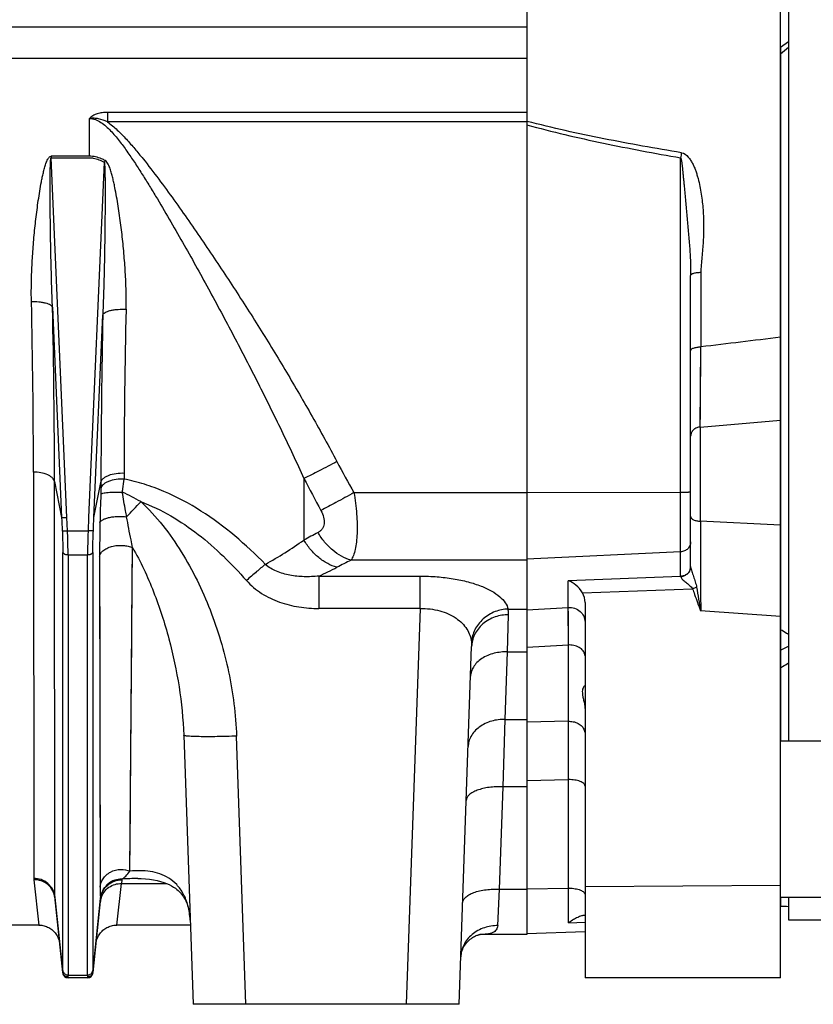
# Model space of a CAD drawing. Extents: x -1622 to 1181, y 8 to 1633.
# Tile 31 of 80: x -655 to -505, y 645 to 832. Entities that reach past the tile are written whole.
import ezdxf

# ---------------------------------------------------------------- set-up
doc = ezdxf.new("R2010")
doc.units = 0
doc.header["$LTSCALE"] = 65.395
doc.layers.get('0').update_dxf_attribs({"linetype": 'CONTINUOUS'})

msp = doc.modelspace()

# ---------------------------------------------------------------- linework, layer by layer
at = {"color": 6, "linetype": 'CONTINUOUS'}
for p, q in [((-511.49, 650.26), (-511.49, 1010.42)), ((-559.49, 830.26), (-904.99, 830.26)), ((-528.49, 728.12), (-528.49, 783.21)), ((-548.49, 721.32), (-548.49, 650.26)), ((-572.32, 645.26), (-569.96, 712.96)), ((-624.45, 696.19), (-622.67, 645.26)), ((-648.84, 665.47), (-647.34, 651.15)), ((-641.65, 651.15), (-640.17, 665.28)), ((-651.9, 660.26), (-659.09, 660.26)), ((-623.19, 660.26), (-637.09, 660.26)), ((-569.79, 657.88), (-569.58, 658.01)), ((-569.58, 658.01), (-569.39, 658.11)), ((-569.39, 658.11), (-569.22, 658.2)), ((-569.22, 658.2), (-569.06, 658.27)), ((-569.06, 658.27), (-568.91, 658.32)), ((-568.92, 658.32), (-568.79, 658.37)), ((-568.79, 658.37), (-568.67, 658.4)), ((-568.68, 658.4), (-568.58, 658.43)), ((-568.58, 658.43), (-568.5, 658.45)), ((-568.5, 658.45), (-568.43, 658.46)), ((-559.49, 658.47), (-568.38, 658.47)), ((-548.49, 658.99), (-559.49, 658.61)), ((-571.53, 655.94), (-571.4, 656.18)), ((-571.4, 656.18), (-571.24, 656.43)), ((-571.24, 656.43), (-571.06, 656.69)), ((-571.06, 656.69), (-570.86, 656.94)), ((-570.86, 656.93), (-570.65, 657.17)), ((-570.65, 657.17), (-570.43, 657.38)), ((-570.43, 657.38), (-570.21, 657.57)), ((-570.22, 657.57), (-569.99, 657.74)), ((-570, 657.73), (-569.78, 657.88)), ((-572, 654.36), (-571.99, 654.48)), ((-571.99, 654.48), (-571.97, 654.61)), ((-571.97, 654.61), (-571.94, 654.76)), ((-571.94, 654.76), (-571.91, 654.93)), ((-571.91, 654.93), (-571.86, 655.1)), ((-571.86, 655.1), (-571.8, 655.3)), ((-571.8, 655.29), (-571.72, 655.5)), ((-571.73, 655.5), (-571.64, 655.71)), ((-571.64, 655.71), (-571.53, 655.94)), ((-642.65, 650.26), (-646.34, 650.26)), ((-511.49, 650.26), (-548.49, 650.26)), ((-572.32, 645.26), (-622.67, 645.26))]:
    msp.add_line(p, q, dxfattribs=at)
at = {"color": 2, "linetype": 'CONTINUOUS'}
for p, q in [((-559.49, 1002.03), (-559.49, 658.47)), ((-642.3, 805.79), (-649.54, 805.79)), ((-649.54, 805.79), (-649.54, 805.5)), ((-649.54, 805.5), (-642.3, 805.5)), ((-640.17, 665.35), (-640.17, 665.36)), ((-640.17, 665.35), (-640.17, 665.36))]:
    msp.add_line(p, q, dxfattribs=at)
at = {"color": 7, "linetype": 'CONTINUOUS'}
for p, q in [((-509.96, 965.46), (-509.96, 695.06)), ((-511.46, 826.44), (-509.96, 827.49)), ((-511.46, 826.44), (-511.46, 695.06)), ((-491.46, 695.06), (-511.49, 695.06)), ((-491.46, 665.46), (-511.49, 665.46)), ((-511.46, 665.46), (-511.46, 663.84)), ((-509.96, 665.46), (-509.96, 661.26)), ((-509.96, 661.26), (-492.96, 661.26))]:
    msp.add_line(p, q, dxfattribs=at)
at = {"color": 9, "linetype": 'CONTINUOUS'}
for p, q in [((-847.1, 824.33), (-559.49, 824.33)), ((-642.3, 805.79), (-642.3, 812.94)), ((-559.49, 814.09), (-638.9, 814.09)), ((-638.9, 814.09), (-638.9, 812.29)), ((-559.49, 812.29), (-638.9, 812.29)), ((-559.47, 812.4), (-559.49, 812.41)), ((-559.47, 812.4), (-559.49, 812.41)), ((-646.55, 737.4), (-649.54, 805.5)), ((-530.39, 726.26), (-530.39, 805.5)), ((-639.49, 804.66), (-642.44, 737.4)), ((-526.56, 783.77), (-526.56, 769.71)), ((-649.29, 777.21), (-647.55, 737.42)), ((-641.44, 737.42), (-639.76, 775.77)), ((-526.67, 754.53), (-526.56, 769.71)), ((-526.67, 755.06), (-526.65, 756.81)), ((-526.67, 754.53), (-511.49, 755.81)), ((-526.67, 754.53), (-526.67, 736.71)), ((-652.88, 745.99), (-652.83, 669.09)), ((-635.74, 745.83), (-635.74, 744.69)), ((-648.85, 665.68), (-648.9, 744.21)), ((-648.9, 744.21), (-647.55, 737.42)), ((-641.44, 737.42), (-640.12, 744.05)), ((-640.12, 744.05), (-640.12, 742.89)), ((-601.69, 744.8), (-601.69, 733.13)), ((-592.23, 742.13), (-559.49, 742.13)), ((-559.49, 742.14), (-530.39, 742.2)), ((-646.44, 734.9), (-646.55, 737.4)), ((-642.44, 737.4), (-642.55, 734.9)), ((-511.49, 735.95), (-526.67, 736.71)), ((-646.44, 734.9), (-642.55, 734.9)), ((-647.33, 651.65), (-647.33, 730.78)), ((-641.66, 730.78), (-641.66, 651.65)), ((-634.63, 670.46), (-634.15, 731.74)), ((-530.39, 730.92), (-559.49, 729.51)), ((-642.65, 730.31), (-646.34, 730.31)), ((-646.34, 730.31), (-646.34, 650.79)), ((-642.65, 650.79), (-642.65, 730.31)), ((-640.37, 730.03), (-640.28, 667.44)), ((-559.49, 729.31), (-592.78, 729.31)), ((-598.87, 726.31), (-579.69, 726.31)), ((-598.87, 726.31), (-598.87, 720.19)), ((-579.69, 720.19), (-579.69, 726.31)), ((-530.39, 726.24), (-551.65, 725.45)), ((-551.65, 720.4), (-551.65, 725.45)), ((-548.95, 723.14), (-528.13, 723.91)), ((-634.28, 713.63), (-634.24, 719.45)), ((-579.69, 720.19), (-598.87, 720.19)), ((-579.69, 720.19), (-582.31, 645.26)), ((-563.04, 720.08), (-559.49, 720.08)), ((-559.49, 719.93), (-551.65, 720.4)), ((-551.64, 719.05), (-551.65, 720.4)), ((-551.6, 713.28), (-551.65, 720.4)), ((-511.49, 718.65), (-526.6, 719.74)), ((-563.16, 711.98), (-562.96, 718.99)), ((-551.63, 717.4), (-551.64, 719.05)), ((-551.62, 716.14), (-551.63, 717.4)), ((-559.49, 712.84), (-551.6, 713.28)), ((-551.6, 698.83), (-551.6, 713.28)), ((-511.46, 712.3), (-509.96, 713.04)), ((-563.62, 699.2), (-563.16, 711.98)), ((-563.16, 711.98), (-559.49, 711.98)), ((-563.98, 686.45), (-563.62, 699.2)), ((-563.62, 699.2), (-559.49, 699.2)), ((-551.6, 698.83), (-559.49, 698.65)), ((-612.68, 645.26), (-614.45, 696.02)), ((-559.49, 687.62), (-551.6, 687.79)), ((-551.6, 660.67), (-551.6, 687.79)), ((-564.65, 667.07), (-563.98, 686.45)), ((-559.49, 686.45), (-563.98, 686.45)), ((-634.63, 670.46), (-634.62, 671.91)), ((-652.82, 668.85), (-651.9, 660.26)), ((-640.28, 668.92), (-640.28, 667.44)), ((-637.09, 660.26), (-636.25, 668.13)), ((-636.19, 668.82), (-636.25, 668.13)), ((-636.25, 668.13), (-627.69, 668.13)), ((-548.49, 667.57), (-511.49, 667.8)), ((-647.34, 651.31), (-648.85, 665.68)), ((-565.01, 660.16), (-564.65, 667.07)), ((-564.65, 667.07), (-559.49, 667.07)), ((-559.49, 667.13), (-551.6, 667.24)), ((-640.17, 665.35), (-641.65, 651.31)), ((-640.16, 665.35), (-640.16, 665.36)), ((-640.16, 665.35), (-640.16, 665.36)), ((-640.11, 665.33), (-640.11, 665.34)), ((-640.11, 665.33), (-640.11, 665.34)), ((-551.6, 660.67), (-548.49, 660.81)), ((-551.6, 660.67), (-548.49, 660.81)), ((-646.34, 650.79), (-642.65, 650.79)), ((-646.34, 650.26), (-646.35, 650.32)), ((-642.64, 650.32), (-642.65, 650.26))]:
    msp.add_line(p, q, dxfattribs=at)
for points in [[(-526.65, 756.81), (-526.65, 757.45), (-526.64, 758.11), (-526.64, 758.8), (-526.63, 759.52), (-526.63, 760.25), (-526.58, 767.84)], [(-634.24, 719.45), (-634.22, 722.43), (-634.2, 725.46), (-634.15, 731.74)], [(-640.37, 730.03), (-640.37, 726.82), (-640.36, 723.67)], [(-640.36, 723.67), (-640.35, 717.52), (-640.35, 714.53), (-640.34, 711.6), (-640.34, 708.73), (-640.33, 705.92), (-640.33, 703.18), (-640.32, 700.5)], [(-551.6, 714.03), (-551.61, 714.76), (-551.62, 716.14)], [(-634.37, 702.75), (-634.35, 705.38), (-634.33, 708.07), (-634.28, 713.63)], [(-634.47, 690.62), (-634.45, 692.91), (-634.43, 695.26), (-634.41, 697.69), (-634.37, 702.75)], [(-640.32, 700.5), (-640.31, 695.35), (-640.31, 692.87), (-640.31, 690.47), (-640.3, 688.13), (-640.3, 685.87)], [(-634.56, 678.47), (-634.55, 680.3), (-634.53, 682.22), (-634.52, 684.21), (-634.5, 686.27), (-634.47, 690.62)], [(-640.3, 685.87), (-640.3, 681.56), (-640.29, 679.52), (-640.29, 677.56)], [(-634.62, 671.91), (-634.59, 675.03), (-634.56, 678.47)], [(-640.29, 677.56), (-640.29, 673.87), (-640.28, 672.14), (-640.28, 668.92)]]:
    msp.add_lwpolyline(points, dxfattribs=at)
at = {"color": 6, "linetype": 'CONTINUOUS'}
for points in [[(-633.15, 669.06), (-632.52, 669.05), (-631.69, 669), (-630.9, 668.93), (-630.16, 668.82), (-629.48, 668.68), (-628.84, 668.52), (-628.23, 668.34), (-627.68, 668.13), (-627.18, 667.91), (-626.74, 667.68), (-626.36, 667.46), (-626.02, 667.23), (-625.73, 667.01), (-625.47, 666.79), (-625.24, 666.56), (-625.03, 666.34), (-624.84, 666.11), (-624.66, 665.87), (-624.5, 665.63), (-624.34, 665.38), (-624.2, 665.12), (-624.06, 664.84), (-623.94, 664.56), (-623.82, 664.26), (-623.72, 663.96), (-623.62, 663.64), (-623.54, 663.31), (-623.46, 662.97), (-623.39, 662.62), (-623.34, 662.27), (-623.29, 661.9), (-623.25, 661.52), (-623.23, 661.13), (-623.21, 660.83)], [(-651.9, 660.26), (-651.77, 660.26), (-651.54, 660.24), (-651.32, 660.22), (-651.09, 660.18), (-650.87, 660.12), (-650.65, 660.06), (-650.43, 659.98), (-650.22, 659.89), (-650.01, 659.79), (-649.82, 659.67), (-649.62, 659.55), (-649.44, 659.41), (-649.26, 659.27), (-649.09, 659.11), (-648.93, 658.94), (-648.78, 658.77), (-648.65, 658.59), (-648.52, 658.4), (-648.4, 658.2), (-648.29, 658), (-648.2, 657.79), (-648.12, 657.57), (-648.05, 657.35), (-647.99, 657.13), (-647.95, 656.9), (-647.92, 656.68)], [(-641.07, 656.68), (-641.04, 656.9), (-641, 657.13), (-640.94, 657.35), (-640.87, 657.57), (-640.79, 657.79), (-640.7, 658), (-640.59, 658.2), (-640.47, 658.4), (-640.34, 658.59), (-640.21, 658.77), (-640.06, 658.94), (-639.9, 659.11), (-639.73, 659.27), (-639.55, 659.41), (-639.37, 659.55), (-639.17, 659.67), (-638.98, 659.79), (-638.77, 659.89), (-638.56, 659.98), (-638.34, 660.06), (-638.12, 660.12), (-637.9, 660.18), (-637.67, 660.22), (-637.44, 660.24), (-637.22, 660.26), (-637.09, 660.26)], [(-568.43, 658.46), (-568.39, 658.47), (-568.35, 658.47), (-568.33, 658.48)], [(-572.01, 654.22), (-572.01, 654.27), (-572, 654.37)], [(-572.01, 654.22), (-572.01, 654.27), (-572, 654.36)]]:
    msp.add_lwpolyline(points, dxfattribs=at)
at = {"color": 9, "linetype": 'CONTINUOUS'}
for centre, radius, start, end in [((-365.6, 776.45), 167.33, 169.6668, 170.0051), ((-2155.17, 743.92), 1502.29, 0.07915, 1.30879), ((-2151.91, 742.92), 1503.01, 0.04901, 1.30702), ((941.55, 742.03), 1581.67, 178.77746, 179.92663), ((720.09, 744.61), 1355.83, 178.63846, 179.9484), ((-366.61, 869.64), 259.17, 207.9964, 209.4731), ((-365.64, 865.99), 265.34, 207.1764, 208.6574), ((-652.11, 706.36), 39.26, 60.1444, 65.8861), ((-310.97, 729.3), 329.41, 177.8259, 178.7637), ((-824.51, 917.59), 261.22, 316.4289, 317.2896), ((-358.27, 730.26), 282.1, 178.7499, 180.0452), ((6556.04, 757.29), 7082.73, 180.166469, 180.303755), ((-447.9, 452.79), 319.75, 118.2057, 118.7492), ((-653.11, 806.78), 89.82, 299.4183, 304.9223), ((-440.29, 422.27), 342.83, 116.4097, 116.9082), ((-643.63, 822.91), 106.46, 294.8628, 296.913), ((-530.02, 726.3), 0.377, 196.6673, 200.4054), ((-229.56, 772.99), 301.78, 189.3051, 190.1642), ((-551.49, 708.93), 4.35, 89.9995, 91.3802), ((-551.49, 694.96), 3.87, 90, 91.5501), ((-650.46, 669.1), 2.38, 180.1311, 186.0601), ((-633.13, 620.82), 48.24, 90.0174, 93.6361), ((-637.03, 668.89), 0.849, 355.1718, 356.8882), ((-646.83, 665.68), 2.02, 180.0337, 185.9838), ((-636.54, 664.34), 3.7, 162.9962, 164.2878), ((-551.49, 659.87), 7.37, 89.9999, 90.8136), ((-636.64, 664.36), 3.61, 166.6081, 173.9836), ((-636.39, 664.89), 3.8, 173.0557, 173.9993), ((-640.45, 665.31), 0.284, 353.9436, 356.666), ((-636.55, 664.34), 3.69, 164.4379, 166.645)]:
    msp.add_arc(centre, radius, start, end, dxfattribs=at)
at = {"color": 2, "linetype": 'CONTINUOUS'}
for centre, radius, start, end in [((-542.22, 748.07), 112.54, 149.6218, 149.8075), ((-530.21, 728.12), 1.72, 359.237, 359.9999), ((-530.22, 728.12), 1.72, 355.7347, 359.2354), ((-530.2, 728.1), 1.71, 355.4428, 359.7241), ((-527.72, 728.12), 0.775, 180.0007, 181.6877), ((-530.49, 728.42), 2.15, 272.7831, 276.4532), ((-529.78, 726.26), 0.609, 180.035, 182.6951), ((-530.51, 728.37), 2.14, 273.1724, 276.8604), ((-640.23, 668.27), 4.1, 9.5084, 9.6985), ((-636.23, 664.97), 3.96, 170.987, 174.4177), ((-640.74, 665.23), 0.579, 11.6224, 12.7048), ((-646.39, 651.41), 0.964, 185.7423, 190.6036), ((-642.61, 651.41), 0.974, 344.8075, 354.234), ((-642.54, 651.24), 0.895, 1.739, 4.2334)]:
    msp.add_arc(centre, radius, start, end, dxfattribs=at)
at = {"color": 7, "linetype": 'CONTINUOUS'}
for centre, radius, start, end in [((-513.96, 759.26), 6, 65.362, 65.6766), ((-506.57, 845.68), 181.91, 268.4573, 268.9298)]:
    msp.add_arc(centre, radius, start, end, dxfattribs=at)
at = {"color": 6, "linetype": 'CONTINUOUS'}
for centre, radius, start, end in [((-545.22, 651.88), 10.86, 125.3025, 125.9822), ((-646.34, 651.26), 1, 186, 270), ((-642.65, 651.26), 1, 270, 354)]:
    msp.add_arc(centre, radius, start, end, dxfattribs=at)
msp.add_ellipse((-551.49, 721.38), major_axis=(-0.26, 3.4), ratio=0.879657, start_param=-1.658537, end_param=-1.098417, dxfattribs=at)
at = {"color": 7, "linetype": 'CONTINUOUS'}
msp.add_open_spline([(-511.46, 825.18), (-510.98, 825.62), (-510.47, 826.04), (-509.97, 826.46)], degree=3, dxfattribs=at)
at = {"color": 9, "linetype": 'CONTINUOUS'}
for points, knots in [([(-638.9, 814.09), (-639.23, 814.09), (-639.87, 814.05), (-640.8, 813.87), (-641.52, 813.57), (-641.95, 813.27), (-642.16, 813.08), (-642.25, 812.99), (-642.3, 812.94)], [0, 0, 0, 0, 0.262939, 0.523049, 0.773602, 0.891195, 0.946871, 1, 1, 1, 1]), ([(-638.9, 812.29), (-639.43, 812.54), (-640.26, 812.85), (-641.28, 812.99), (-641.86, 812.98), (-642.15, 812.96), (-642.3, 812.94)], [0, 0, 0, 0, 0.499577, 0.749704, 0.874861, 1, 1, 1, 1]), ([(-642.3, 812.94), (-641.91, 812.94), (-641.13, 812.78), (-640.09, 812.22), (-639.14, 811.48), (-638.27, 810.62), (-637.45, 809.7), (-636.41, 808.41), (-635.18, 806.73), (-633.77, 804.66), (-632.4, 802.54), (-631.07, 800.41), (-629.32, 797.53), (-627.18, 793.9), (-624.67, 789.52), (-622.19, 785.12), (-619.76, 780.7), (-617.36, 776.26), (-614.21, 770.33), (-610.36, 762.88), (-605.92, 753.88), (-603.08, 747.83), (-601.69, 744.8)], [0, 0, 0, 0, 0.014331, 0.029, 0.044002, 0.059233, 0.074608, 0.090091, 0.121236, 0.152533, 0.183917, 0.215355, 0.246825, 0.309816, 0.372828, 0.435826, 0.498791, 0.561706, 0.62456, 0.750053, 0.875214, 1, 1, 1, 1]), ([(-638.9, 812.29), (-638.23, 811.83), (-636.99, 810.78), (-635.29, 809.03), (-633.69, 807.2), (-631.63, 804.69), (-629.16, 801.47), (-626.29, 797.54), (-623.48, 793.56), (-620.72, 789.56), (-618, 785.52), (-614.43, 780.1), (-610.06, 773.26), (-604.98, 764.95), (-600.09, 756.54), (-596.97, 750.85), (-595.44, 747.98)], [0, 0, 0, 0, 0.031233, 0.062484, 0.093737, 0.12499, 0.187494, 0.249998, 0.312502, 0.375005, 0.437507, 0.500009, 0.62501, 0.750009, 0.875006, 1, 1, 1, 1]), ([(-559.49, 811.75), (-557.1, 811.08), (-552.29, 809.86), (-542.6, 807.72), (-535.28, 806.35), (-530.39, 805.5)], [0, 0, 0, 0, 0.249979, 0.49998, 1, 1, 1, 1]), ([(-530.22, 806.47), (-535.13, 807.28), (-542.48, 808.57), (-552.22, 810.61), (-557.06, 811.77), (-559.47, 812.4)], [0, 0, 0, 0, 0.500198, 0.750176, 1, 1, 1, 1]), ([(-653.27, 778.23), (-653.3, 779.38), (-653.3, 781.69), (-653.18, 785.17), (-652.95, 788.66), (-652.69, 791.58), (-652.43, 793.91), (-652.22, 795.67), (-651.97, 797.43), (-651.7, 799.18), (-651.45, 800.65), (-651.22, 801.81), (-651.02, 802.68), (-650.84, 803.4), (-650.67, 803.98), (-650.54, 804.4), (-650.38, 804.82), (-650.22, 805.16), (-650.07, 805.42), (-649.93, 805.6), (-649.76, 805.75), (-649.61, 805.79), (-649.54, 805.79)], [0, 0, 0, 0, 0.122622, 0.246032, 0.370176, 0.494998, 0.557647, 0.620442, 0.683378, 0.746447, 0.809643, 0.841288, 0.872963, 0.904668, 0.920534, 0.936409, 0.952294, 0.968189, 0.976147, 0.984111, 0.992074, 1, 1, 1, 1]), ([(-649.29, 777.21), (-649.34, 778.39), (-649.42, 780.77), (-649.52, 784.35), (-649.59, 787.33), (-649.64, 789.72), (-649.67, 791.51), (-649.69, 793.3), (-649.71, 795.09), (-649.72, 796.59), (-649.73, 797.78), (-649.73, 798.68), (-649.74, 799.57), (-649.73, 800.46), (-649.73, 801.35), (-649.73, 802.09), (-649.72, 802.69), (-649.71, 803.13), (-649.7, 803.57), (-649.69, 804), (-649.68, 804.36), (-649.66, 804.65), (-649.65, 804.86), (-649.64, 805.06), (-649.62, 805.22), (-649.6, 805.34), (-649.59, 805.42), (-649.57, 805.47), (-649.55, 805.5), (-649.54, 805.5)], [0, 0, 0, 0, 0.125964, 0.252214, 0.378662, 0.441935, 0.505229, 0.568532, 0.631829, 0.695102, 0.72672, 0.758318, 0.789889, 0.821421, 0.852895, 0.88428, 0.899923, 0.915517, 0.931042, 0.946465, 0.961719, 0.969243, 0.976649, 0.983865, 0.990719, 0.993897, 0.996694, 0.998847, 1, 1, 1, 1]), ([(-530.39, 805.5), (-530.37, 805.48), (-530.35, 805.43), (-530.32, 805.34), (-530.29, 805.22), (-530.25, 805.04), (-530.2, 804.8), (-530.16, 804.48), (-530.12, 804.15), (-530.07, 803.7), (-530.01, 803.13), (-529.94, 802.45), (-529.88, 801.77), (-529.81, 801.09), (-529.73, 800.17), (-529.62, 799.01), (-529.5, 797.61), (-529.37, 796.19), (-529.23, 794.77), (-529.1, 793.34), (-528.93, 791.44), (-528.72, 789.05), (-528.56, 786.64), (-528.5, 784.7), (-528.49, 783.71), (-528.49, 783.21)], [0, 0, 0, 0, 0.003156, 0.007576, 0.012931, 0.018954, 0.032234, 0.0466, 0.061531, 0.076792, 0.107652, 0.138155, 0.168402, 0.198851, 0.229618, 0.291951, 0.355025, 0.418566, 0.482406, 0.546436, 0.610582, 0.739078, 0.86813, 0.933446, 1, 1, 1, 1]), ([(-530.22, 806.47), (-529.72, 806.39), (-529.09, 805.85), (-528.5, 805.06), (-528.11, 804.4), (-527.79, 803.72), (-527.52, 803.01), (-527.29, 802.29), (-527.02, 801.32), (-526.74, 800.1), (-526.39, 798.13), (-526.11, 795.64), (-526, 792.65), (-526.09, 790.16), (-526.23, 788.19), (-526.37, 786.71), (-526.51, 785.24), (-526.56, 784.26), (-526.56, 783.77)], [0, 0, 0, 0, 0.062396, 0.094059, 0.125689, 0.157285, 0.188854, 0.220398, 0.251918, 0.314876, 0.377734, 0.503112, 0.628059, 0.752558, 0.814639, 0.876592, 0.938396, 1, 1, 1, 1]), ([(-639.49, 804.66), (-639.47, 804.61), (-639.45, 804.49), (-639.43, 804.31), (-639.42, 804.11), (-639.4, 803.82), (-639.38, 803.46), (-639.37, 803.02), (-639.36, 802.58), (-639.35, 801.98), (-639.34, 801.23), (-639.33, 800.33), (-639.33, 799.42), (-639.33, 798.51), (-639.33, 797.3), (-639.34, 795.78), (-639.35, 793.96), (-639.37, 792.14), (-639.4, 789.7), (-639.45, 786.67), (-639.53, 783.03), (-639.63, 779.4), (-639.72, 776.98), (-639.76, 775.77)], [0, 0, 0, 0, 0.005567, 0.012235, 0.019337, 0.026661, 0.041661, 0.056916, 0.072314, 0.087803, 0.11895, 0.150237, 0.18161, 0.213038, 0.244506, 0.307513, 0.370577, 0.433663, 0.496753, 0.622884, 0.74887, 0.874616, 1, 1, 1, 1]), ([(-635.36, 776.82), (-635.33, 777.99), (-635.33, 780.34), (-635.48, 783.87), (-635.75, 787.42), (-636.05, 790.39), (-636.33, 792.76), (-636.57, 794.55), (-636.84, 796.34), (-637.14, 798.13), (-637.42, 799.61), (-637.67, 800.8), (-637.87, 801.68), (-638.1, 802.56), (-638.33, 803.29), (-638.54, 803.86), (-638.73, 804.28), (-638.96, 804.67), (-639.17, 804.9), (-639.31, 804.98)], [0, 0, 0, 0, 0.122273, 0.245517, 0.369622, 0.494485, 0.557174, 0.62002, 0.683013, 0.746146, 0.809411, 0.841093, 0.872808, 0.904558, 0.936344, 0.952256, 0.968182, 0.984122, 1, 1, 1, 1]), ([(-526.56, 783.77), (-526.8, 783.76), (-527.16, 783.74), (-527.62, 783.67), (-527.92, 783.61), (-528.14, 783.53), (-528.28, 783.47), (-528.4, 783.39), (-528.49, 783.29), (-528.49, 783.21)], [0, 0, 0, 0, 0.343766, 0.510881, 0.661771, 0.787684, 0.840027, 0.884948, 1, 1, 1, 1]), ([(-649.29, 777.21), (-649.31, 777.28), (-649.43, 777.45), (-649.7, 777.64), (-650.1, 777.83), (-650.61, 777.98), (-651.22, 778.11), (-652.11, 778.22), (-652.81, 778.24), (-653.27, 778.23)], [0, 0, 0, 0, 0.056839, 0.133833, 0.236269, 0.363708, 0.511619, 0.672612, 1, 1, 1, 1]), ([(-639.76, 775.77), (-639.74, 775.86), (-639.61, 776.04), (-639.31, 776.25), (-638.86, 776.45), (-638.28, 776.62), (-637.6, 776.74), (-636.61, 776.84), (-635.86, 776.85), (-635.36, 776.82)], [0, 0, 0, 0, 0.056258, 0.133852, 0.238029, 0.368094, 0.518443, 0.680257, 1, 1, 1, 1]), ([(-528.49, 768.99), (-528.49, 769.03), (-528.47, 769.13), (-528.35, 769.27), (-528.17, 769.39), (-527.92, 769.5), (-527.62, 769.59), (-527.16, 769.68), (-526.8, 769.7), (-526.56, 769.71)], [0, 0, 0, 0, 0.060636, 0.136831, 0.236959, 0.362046, 0.509096, 0.670379, 1, 1, 1, 1]), ([(-526.67, 754.53), (-526.9, 754.52), (-527.37, 754.41), (-527.99, 754.03), (-528.4, 753.47), (-528.49, 753.02), (-528.49, 752.82)], [0, 0, 0, 0, 0.255525, 0.520727, 0.772975, 1, 1, 1, 1]), ([(-595.44, 747.98), (-596.57, 747.39), (-598.64, 746.31), (-600.73, 745.26), (-601.69, 744.8)], [0, 0, 0, 0, 0.543551, 1, 1, 1, 1]), ([(-648.9, 744.21), (-648.92, 744.33), (-649.02, 744.57), (-649.29, 744.91), (-649.69, 745.23), (-650.42, 745.61), (-651.5, 745.92), (-652.41, 745.99), (-652.88, 745.99)], [0, 0, 0, 0, 0.077939, 0.169639, 0.279021, 0.406211, 0.698342, 1, 1, 1, 1]), ([(-640.12, 744.05), (-640.1, 744.18), (-639.99, 744.44), (-639.69, 744.8), (-639.24, 745.13), (-638.43, 745.53), (-637.23, 745.81), (-636.24, 745.85), (-635.74, 745.83)], [0, 0, 0, 0, 0.076007, 0.167153, 0.277373, 0.40661, 0.702442, 1, 1, 1, 1]), ([(-608.99, 728.54), (-610.83, 730.43), (-614.7, 734.05), (-621.07, 738.79), (-626.92, 741.94), (-631.88, 743.77), (-634.44, 744.43), (-635.74, 744.69)], [0, 0, 0, 0, 0.250051, 0.500045, 0.749934, 0.874972, 1, 1, 1, 1]), ([(-635.25, 737.55), (-635.32, 737.93), (-635.61, 739.48), (-635.88, 741.03), (-636.07, 742.2)], [0, 0, 0, 0, 0.248448, 1, 1, 1, 1]), ([(-592.23, 742.13), (-593.36, 741.49), (-595.44, 740.34), (-597.53, 739.23), (-598.48, 738.74)], [0, 0, 0, 0, 0.547946, 1, 1, 1, 1]), ([(-592.23, 742.13), (-592, 740.78), (-591.74, 738.79), (-591.6, 736.2), (-591.61, 734.42), (-591.74, 732.82), (-591.96, 731.43), (-592.29, 730.27), (-592.6, 729.6), (-592.78, 729.31)], [0, 0, 0, 0, 0.314076, 0.461591, 0.598581, 0.722409, 0.8311, 0.923586, 1, 1, 1, 1]), ([(-530.39, 742.2), (-530.27, 742.2), (-530.02, 742.2), (-529.67, 742.21), (-529.34, 742.22), (-529.06, 742.23), (-528.86, 742.24), (-528.72, 742.25), (-528.64, 742.26), (-528.58, 742.26), (-528.54, 742.27), (-528.51, 742.28), (-528.49, 742.29), (-528.49, 742.29)], [0, 0, 0, 0, 0.197102, 0.385156, 0.55744, 0.707781, 0.830814, 0.880683, 0.922183, 0.954966, 0.978785, 0.993576, 1, 1, 1, 1]), ([(-632.57, 740.41), (-628.66, 738.97), (-623.18, 735.66), (-616.88, 730.14), (-613.97, 727.08), (-612.58, 725.49)], [0, 0, 0, 0, 0.497207, 0.74823, 1, 1, 1, 1]), ([(-632.57, 740.41), (-631.07, 739.03), (-628.31, 735.99), (-624.81, 730.94), (-621.85, 725.56), (-619.38, 719.94), (-617.39, 714.14), (-615.37, 706.22), (-614.6, 700.1), (-614.45, 696.02)], [0, 0, 0, 0, 0.125014, 0.250052, 0.375094, 0.500131, 0.625164, 0.750191, 1, 1, 1, 1]), ([(-598.48, 738.74), (-598.26, 738.33), (-597.99, 737.69), (-597.85, 736.83), (-597.86, 736.24), (-597.99, 735.7), (-598.24, 735.23), (-598.59, 734.85), (-598.87, 734.66), (-599.02, 734.58)], [0, 0, 0, 0, 0.298615, 0.433257, 0.557532, 0.672878, 0.782491, 0.890223, 1, 1, 1, 1]), ([(-640.3, 736.41), (-640.27, 736.52), (-640.17, 736.68), (-639.97, 736.86), (-639.66, 737.06), (-639.16, 737.27), (-638.45, 737.46), (-637.64, 737.58), (-636.57, 737.65), (-635.76, 737.61), (-635.25, 737.55)], [0, 0, 0, 0, 0.06318, 0.10323, 0.15005, 0.264593, 0.403386, 0.557107, 0.714222, 1, 1, 1, 1]), ([(-634.15, 731.74), (-634.24, 732.21), (-634.62, 734.15), (-634.99, 736.08), (-635.25, 737.55)], [0, 0, 0, 0, 0.243503, 1, 1, 1, 1]), ([(-528.49, 737.59), (-528.49, 737.54), (-528.47, 737.42), (-528.37, 737.26), (-528.19, 737.11), (-527.86, 736.92), (-527.34, 736.77), (-526.9, 736.72), (-526.67, 736.71)], [0, 0, 0, 0, 0.072311, 0.157084, 0.260935, 0.38521, 0.682421, 1, 1, 1, 1]), ([(-647.43, 734.92), (-647.42, 734.56), (-647.36, 733.18), (-647.33, 731.8), (-647.33, 730.78)], [0, 0, 0, 0, 0.263006, 1, 1, 1, 1]), ([(-647.43, 734.92), (-647.43, 734.92), (-647.39, 734.91), (-647.33, 734.9), (-647.23, 734.89), (-647.11, 734.89), (-646.95, 734.89), (-646.73, 734.89), (-646.56, 734.9), (-646.44, 734.9)], [0, 0, 0, 0, 0.032317, 0.096482, 0.194812, 0.324121, 0.478887, 0.649697, 1, 1, 1, 1]), ([(-646.34, 730.31), (-646.34, 730.66), (-646.35, 732.2), (-646.39, 733.73), (-646.44, 734.9)], [0, 0, 0, 0, 0.233224, 1, 1, 1, 1]), ([(-642.55, 734.9), (-642.57, 734.5), (-642.62, 732.97), (-642.65, 731.44), (-642.65, 730.31)], [0, 0, 0, 0, 0.263044, 1, 1, 1, 1]), ([(-641.55, 734.92), (-641.56, 734.92), (-641.6, 734.91), (-641.66, 734.9), (-641.76, 734.89), (-641.88, 734.89), (-642.04, 734.89), (-642.26, 734.89), (-642.43, 734.9), (-642.55, 734.9)], [0, 0, 0, 0, 0.032317, 0.096482, 0.194812, 0.324121, 0.478887, 0.649697, 1, 1, 1, 1]), ([(-641.66, 730.78), (-641.66, 731.11), (-641.65, 732.49), (-641.6, 733.87), (-641.55, 734.92)], [0, 0, 0, 0, 0.233209, 1, 1, 1, 1]), ([(-592.78, 729.31), (-594.05, 729.67), (-595.88, 730.74), (-597.83, 732.73), (-598.66, 733.94), (-599.02, 734.58)], [0, 0, 0, 0, 0.474471, 0.736615, 1, 1, 1, 1]), ([(-595.44, 727.98), (-596.05, 728.14), (-597.28, 728.65), (-598.97, 729.8), (-600.49, 731.32), (-601.32, 732.51), (-601.69, 733.13)], [0, 0, 0, 0, 0.228041, 0.476688, 0.737764, 1, 1, 1, 1]), ([(-528.49, 732.78), (-528.49, 732.54), (-528.59, 732.06), (-529.02, 731.46), (-529.64, 731.05), (-530.14, 730.94), (-530.39, 730.92)], [0, 0, 0, 0, 0.241484, 0.487916, 0.741355, 1, 1, 1, 1]), ([(-646.34, 730.31), (-646.46, 730.31), (-646.63, 730.32), (-646.86, 730.38), (-647.1, 730.47), (-647.31, 730.63), (-647.33, 730.78)], [0, 0, 0, 0, 0.301639, 0.452764, 0.595429, 1, 1, 1, 1]), ([(-641.66, 730.78), (-641.68, 730.63), (-641.89, 730.47), (-642.13, 730.38), (-642.36, 730.32), (-642.53, 730.31), (-642.65, 730.31)], [0, 0, 0, 0, 0.404571, 0.547236, 0.698361, 1, 1, 1, 1]), ([(-640.37, 730.03), (-640.34, 730.22), (-640.19, 730.61), (-639.72, 731.15), (-639, 731.61), (-638.07, 731.96), (-637.02, 732.14), (-635.96, 732.15), (-635, 732.02), (-634.41, 731.85), (-634.15, 731.74)], [0, 0, 0, 0, 0.078006, 0.174919, 0.295364, 0.437217, 0.590906, 0.743005, 0.881632, 1, 1, 1, 1]), ([(-634.15, 731.74), (-633.38, 730.41), (-631.95, 727.65), (-630.12, 723.36), (-628.54, 718.95), (-626.78, 712.98), (-625.17, 705.41), (-624.56, 699.26), (-624.45, 696.19)], [0, 0, 0, 0, 0.124645, 0.250308, 0.376317, 0.502248, 0.752681, 1, 1, 1, 1]), ([(-608.99, 728.54), (-609.55, 728.09), (-610.75, 727.08), (-611.94, 726.05), (-612.58, 725.49)], [0, 0, 0, 0, 0.458869, 1, 1, 1, 1]), ([(-598.87, 726.31), (-599.8, 726.22), (-601.64, 726.14), (-604.35, 726.4), (-606.88, 727.11), (-608.38, 727.99), (-608.99, 728.54)], [0, 0, 0, 0, 0.262515, 0.519733, 0.767374, 1, 1, 1, 1]), ([(-528.49, 728.03), (-528.48, 727.9), (-528.42, 727.62), (-528.29, 727.19), (-528.13, 726.73), (-527.96, 726.24), (-527.79, 725.75), (-527.62, 725.24), (-527.47, 724.73), (-527.39, 724.38), (-527.36, 724.2)], [0, 0, 0, 0, 0.097265, 0.212748, 0.337138, 0.466171, 0.597816, 0.731034, 0.865212, 1, 1, 1, 1]), ([(-612.58, 725.49), (-611.75, 724.55), (-609.78, 722.91), (-606.35, 721.29), (-602.66, 720.38), (-600.13, 720.19), (-598.87, 720.19)], [0, 0, 0, 0, 0.249597, 0.499547, 0.749714, 1, 1, 1, 1]), ([(-579.69, 726.31), (-578.62, 726.31), (-576.52, 726.23), (-573.48, 725.87), (-570.7, 725.29), (-568.26, 724.51), (-566.23, 723.59), (-564.66, 722.54), (-563.56, 721.39), (-563.14, 720.51), (-563.04, 720.08)], [0, 0, 0, 0, 0.1718, 0.337227, 0.490677, 0.628039, 0.746989, 0.847083, 0.929973, 1, 1, 1, 1]), ([(-530.37, 726.17), (-530.34, 726.09), (-530.23, 725.93), (-530.01, 725.69), (-529.73, 725.43), (-529.42, 725.17), (-529.08, 724.89), (-528.74, 724.59), (-528.41, 724.28), (-528.21, 724.04), (-528.13, 723.91)], [0, 0, 0, 0, 0.079755, 0.183799, 0.303629, 0.433413, 0.569668, 0.710308, 0.854062, 1, 1, 1, 1]), ([(-527.36, 724.2), (-527.55, 724.12), (-527.81, 724.02), (-528.07, 723.93), (-528.13, 723.91)], [0, 0, 0, 0, 0.75435, 1, 1, 1, 1]), ([(-528.13, 723.91), (-528.01, 723.56), (-527.52, 722.16), (-526.99, 720.77), (-526.6, 719.74)], [0, 0, 0, 0, 0.25033, 1, 1, 1, 1]), ([(-579.69, 720.19), (-578.44, 720.22), (-576.05, 719.95), (-573.36, 718.78), (-571.73, 717.44), (-570.84, 716.34), (-570.24, 715.14), (-570.04, 714.3), (-569.99, 713.88)], [0, 0, 0, 0, 0.297225, 0.564646, 0.684334, 0.795315, 0.89962, 1, 1, 1, 1]), ([(-563.04, 720.08), (-563.87, 720.06), (-565.59, 719.71), (-567.86, 718.34), (-569.45, 716.29), (-569.92, 714.66), (-569.99, 713.88)], [0, 0, 0, 0, 0.247277, 0.510678, 0.767529, 1, 1, 1, 1]), ([(-562.96, 718.99), (-562.96, 719.09), (-562.95, 719.45), (-562.99, 719.82), (-563.04, 720.08)], [0, 0, 0, 0, 0.26515, 1, 1, 1, 1]), ([(-551.65, 720.4), (-551.25, 720.42), (-550.44, 720.31), (-549.39, 719.71), (-548.67, 718.76), (-548.49, 718), (-548.49, 717.62)], [0, 0, 0, 0, 0.258619, 0.512524, 0.759024, 1, 1, 1, 1]), ([(-562.96, 718.99), (-563.81, 719), (-565.58, 718.72), (-567.54, 717.62), (-568.77, 716.34), (-569.43, 715.25), (-569.84, 714.11), (-569.94, 713.34), (-569.96, 712.96)], [0, 0, 0, 0, 0.252006, 0.51638, 0.646319, 0.771065, 0.889187, 1, 1, 1, 1]), ([(-569.99, 713.88), (-569.98, 713.81), (-569.95, 713.5), (-569.95, 713.2), (-569.96, 712.96)], [0, 0, 0, 0, 0.235643, 1, 1, 1, 1]), ([(-563.16, 711.98), (-564.01, 712), (-565.72, 711.82), (-567.7, 711.01), (-568.96, 710), (-569.63, 709.16), (-570.04, 708.27), (-570.14, 707.65), (-570.15, 707.36)], [0, 0, 0, 0, 0.278023, 0.555784, 0.683225, 0.799234, 0.904142, 1, 1, 1, 1]), ([(-548.49, 711.21), (-548.49, 711.34), (-548.54, 711.62), (-548.71, 712.02), (-549, 712.38), (-549.52, 712.81), (-550.36, 713.18), (-551.11, 713.28), (-551.49, 713.28)], [0, 0, 0, 0, 0.101897, 0.207851, 0.320932, 0.4427, 0.71046, 1, 1, 1, 1]), ([(-563.62, 699.2), (-564.47, 699.21), (-565.78, 699.04), (-567.4, 698.44), (-568.51, 697.78), (-569.42, 696.96), (-570.1, 696.03), (-570.5, 695.04), (-570.61, 694.37), (-570.62, 694.04)], [0, 0, 0, 0, 0.267407, 0.405481, 0.540437, 0.668629, 0.787967, 0.898117, 1, 1, 1, 1]), ([(-551.49, 698.83), (-551.16, 698.83), (-550.49, 698.75), (-549.59, 698.37), (-548.9, 697.77), (-548.63, 697.24), (-548.56, 696.98)], [0, 0, 0, 0, 0.273708, 0.535422, 0.777394, 1, 1, 1, 1]), ([(-614.45, 696.02), (-615.06, 696), (-616.28, 695.96), (-618.11, 695.92), (-619.85, 695.91), (-621.42, 695.92), (-622.55, 695.95), (-623.29, 695.99), (-623.71, 696.02), (-624.03, 696.06), (-624.23, 696.09), (-624.35, 696.12), (-624.41, 696.15), (-624.45, 696.17), (-624.45, 696.19)], [0, 0, 0, 0, 0.18119, 0.366472, 0.544755, 0.703959, 0.833422, 0.884626, 0.926196, 0.957999, 0.980337, 0.988124, 0.993824, 1, 1, 1, 1]), ([(-548.49, 686.57), (-548.49, 686.66), (-548.54, 686.84), (-548.74, 687.08), (-549.04, 687.29), (-549.43, 687.47), (-549.9, 687.62), (-550.63, 687.76), (-551.21, 687.8), (-551.6, 687.79)], [0, 0, 0, 0, 0.070369, 0.152851, 0.253908, 0.374895, 0.514091, 0.667952, 1, 1, 1, 1]), ([(-563.98, 686.45), (-564.43, 686.46), (-565.32, 686.45), (-566.61, 686.34), (-567.8, 686.12), (-568.85, 685.81), (-569.73, 685.42), (-570.4, 684.96), (-570.84, 684.44), (-570.97, 684.03), (-570.97, 683.85)], [0, 0, 0, 0, 0.169764, 0.333815, 0.487176, 0.625548, 0.745748, 0.846373, 0.928991, 1, 1, 1, 1]), ([(-640.28, 667.44), (-640.25, 667.71), (-640.13, 668.26), (-639.74, 669.05), (-639.12, 669.77), (-638.04, 670.53), (-636.44, 670.94), (-635.17, 670.69), (-634.63, 670.46)], [0, 0, 0, 0, 0.108296, 0.227411, 0.356008, 0.491126, 0.760267, 1, 1, 1, 1]), ([(-636.19, 668.96), (-635.91, 669.11), (-635.33, 669.57), (-634.86, 670.13), (-634.63, 670.46)], [0, 0, 0, 0, 0.442295, 1, 1, 1, 1]), ([(-623.23, 661.2), (-623.28, 662.12), (-623.53, 663.85), (-624.4, 666.15), (-625.67, 667.93), (-627.22, 669.19), (-628.94, 670), (-630.78, 670.44), (-632.69, 670.59), (-633.98, 670.53), (-634.63, 670.46)], [0, 0, 0, 0, 0.165167, 0.308514, 0.43415, 0.54916, 0.659911, 0.770628, 0.883625, 1, 1, 1, 1]), ([(-648.85, 665.68), (-648.9, 666.12), (-649.18, 667.04), (-650.1, 668.19), (-651.39, 668.93), (-652.36, 669.09), (-652.83, 669.09)], [0, 0, 0, 0, 0.235421, 0.491721, 0.753101, 1, 1, 1, 1]), ([(-648.84, 665.47), (-648.89, 665.91), (-649.17, 666.83), (-650.08, 667.97), (-651.38, 668.7), (-652.35, 668.85), (-652.82, 668.85)], [0, 0, 0, 0, 0.235812, 0.491818, 0.752853, 1, 1, 1, 1]), ([(-640.28, 667.44), (-640.28, 667.04), (-640.27, 666.5), (-640.24, 665.85), (-640.21, 665.6), (-640.2, 665.5)], [0, 0, 0, 0, 0.613968, 0.835173, 1, 1, 1, 1]), ([(-640.16, 665.36), (-640.1, 665.81), (-639.81, 666.74), (-638.9, 667.91), (-637.62, 668.65), (-636.65, 668.82), (-636.19, 668.82)], [0, 0, 0, 0, 0.240745, 0.49869, 0.757461, 1, 1, 1, 1]), ([(-640.08, 665.42), (-639.96, 665.81), (-639.58, 666.58), (-638.65, 667.47), (-637.49, 668.02), (-636.65, 668.14), (-636.25, 668.13)], [0, 0, 0, 0, 0.2441, 0.501024, 0.757621, 1, 1, 1, 1]), ([(-636.19, 668.95), (-636.19, 668.94), (-636.18, 668.91), (-636.18, 668.87), (-636.19, 668.84)], [0, 0, 0, 0, 0.220229, 1, 1, 1, 1]), ([(-640.2, 665.5), (-640.2, 665.48), (-640.19, 665.44), (-640.18, 665.39), (-640.17, 665.36)], [0, 0, 0, 0, 0.276897, 1, 1, 1, 1]), ([(-571.65, 664.47), (-571.64, 664.64), (-571.53, 665.03), (-571.11, 665.56), (-570.43, 666.03), (-569.52, 666.44), (-568.42, 666.76), (-567.2, 666.97), (-565.93, 667.08), (-565.07, 667.08), (-564.65, 667.07)], [0, 0, 0, 0, 0.066076, 0.146596, 0.248798, 0.374482, 0.520193, 0.678771, 0.841466, 1, 1, 1, 1]), ([(-551.49, 667.24), (-551.11, 667.24), (-550.55, 667.2), (-549.84, 667.05), (-549.39, 666.9), (-549.01, 666.72), (-548.73, 666.51), (-548.54, 666.28), (-548.49, 666.1), (-548.49, 666.02)], [0, 0, 0, 0, 0.333171, 0.486703, 0.625336, 0.745783, 0.846552, 0.92915, 1, 1, 1, 1]), ([(-640.17, 665.35), (-640.17, 665.34), (-640.16, 665.33), (-640.16, 665.31), (-640.16, 665.3)], [0, 0, 0, 0, 0.204399, 1, 1, 1, 1]), ([(-565.01, 660.16), (-565.86, 660.17), (-567.62, 659.9), (-569.59, 658.82), (-570.81, 657.55), (-571.48, 656.48), (-571.89, 655.36), (-571.99, 654.59), (-572.01, 654.22)], [0, 0, 0, 0, 0.252852, 0.517731, 0.647583, 0.772015, 0.889673, 1, 1, 1, 1]), ([(-565.01, 660.16), (-565.02, 660.01), (-565.06, 659.73), (-565.26, 659.35), (-565.57, 659.04), (-565.98, 658.82), (-566.47, 658.65), (-567.28, 658.51), (-567.92, 658.48), (-568.37, 658.47)], [0, 0, 0, 0, 0.105071, 0.203369, 0.303659, 0.413746, 0.538028, 0.677748, 1, 1, 1, 1]), ([(-647.33, 651.65), (-647.33, 651.61), (-647.34, 651.5), (-647.34, 651.39), (-647.34, 651.31)], [0, 0, 0, 0, 0.303573, 1, 1, 1, 1]), ([(-647.33, 651.65), (-647.32, 651.54), (-647.25, 651.31), (-647.02, 651.02), (-646.7, 650.84), (-646.46, 650.79), (-646.34, 650.79)], [0, 0, 0, 0, 0.235193, 0.491406, 0.752889, 1, 1, 1, 1]), ([(-646.35, 650.42), (-646.35, 650.44), (-646.34, 650.57), (-646.34, 650.69), (-646.34, 650.79)], [0, 0, 0, 0, 0.19609, 1, 1, 1, 1]), ([(-642.65, 650.79), (-642.53, 650.79), (-642.29, 650.84), (-641.97, 651.02), (-641.74, 651.31), (-641.67, 651.54), (-641.66, 651.65)], [0, 0, 0, 0, 0.247111, 0.508594, 0.764807, 1, 1, 1, 1]), ([(-642.65, 650.79), (-642.65, 650.76), (-642.65, 650.63), (-642.65, 650.51), (-642.64, 650.42)], [0, 0, 0, 0, 0.303672, 1, 1, 1, 1]), ([(-641.65, 651.31), (-641.65, 651.33), (-641.65, 651.44), (-641.66, 651.56), (-641.66, 651.65)], [0, 0, 0, 0, 0.196192, 1, 1, 1, 1])]:
    msp.add_open_spline(points, degree=3, knots=knots, dxfattribs=at)
at = {"color": 2, "linetype": 'CONTINUOUS'}
for points, knots in [([(-639.31, 804.98), (-639.54, 805.1), (-640.12, 805.38), (-640.94, 805.65), (-641.71, 805.77), (-642.1, 805.8), (-642.3, 805.79)], [0, 0, 0, 0, 0.250032, 0.624836, 0.812412, 1, 1, 1, 1]), ([(-642.3, 805.5), (-642.17, 805.5), (-641.93, 805.49), (-641.31, 805.41), (-640.48, 805.18), (-639.81, 804.85), (-639.49, 804.66)], [0, 0, 0, 0, 0.125121, 0.250324, 0.625082, 1, 1, 1, 1]), ([(-635.74, 744.69), (-636.24, 744.71), (-637.24, 744.67), (-638.43, 744.38), (-639.24, 743.99), (-639.69, 743.65), (-639.99, 743.29), (-640.1, 743.02), (-640.12, 742.89)], [0, 0, 0, 0, 0.29672, 0.591984, 0.721214, 0.831677, 0.923317, 1, 1, 1, 1]), ([(-636.07, 742.2), (-636.04, 742.41), (-635.92, 743.24), (-635.81, 744.07), (-635.74, 744.69)], [0, 0, 0, 0, 0.261659, 1, 1, 1, 1]), ([(-640.12, 742.89), (-640.12, 742.8), (-640.12, 742.44), (-640.13, 742.08), (-640.14, 741.8)], [0, 0, 0, 0, 0.236478, 1, 1, 1, 1]), ([(-640.14, 741.8), (-640.13, 741.82), (-640.09, 741.86), (-639.95, 741.94), (-639.69, 742.02), (-639.27, 742.1), (-638.74, 742.16), (-638.11, 742.2), (-637.22, 742.23), (-636.53, 742.22), (-636.07, 742.2)], [0, 0, 0, 0, 0.017493, 0.041438, 0.112629, 0.216253, 0.348875, 0.503091, 0.669308, 1, 1, 1, 1]), ([(-528.5, 727.99), (-528.52, 727.78), (-528.63, 727.35), (-529.02, 726.81), (-529.58, 726.42), (-530.03, 726.3), (-530.25, 726.28)], [0, 0, 0, 0, 0.241929, 0.488674, 0.741815, 1, 1, 1, 1]), ([(-530.25, 726.25), (-530.03, 726.27), (-529.59, 726.4), (-529.11, 726.72), (-528.82, 727.07), (-528.6, 727.44), (-528.52, 727.76), (-528.5, 727.97)], [0, 0, 0, 0, 0.249889, 0.510701, 0.640002, 0.76582, 1, 1, 1, 1]), ([(-636.19, 668.96), (-636.63, 668.96), (-637.58, 668.8), (-638.86, 668.07), (-639.83, 666.86), (-640.12, 665.86), (-640.17, 665.36)], [0, 0, 0, 0, 0.226495, 0.479205, 0.743369, 1, 1, 1, 1]), ([(-640.17, 665.36), (-640.12, 665.82), (-639.85, 666.78), (-638.94, 667.99), (-637.64, 668.77), (-636.66, 668.95), (-636.19, 668.95)], [0, 0, 0, 0, 0.240811, 0.499338, 0.758278, 1, 1, 1, 1]), ([(-647.34, 651.31), (-647.35, 651.3), (-647.35, 651.27), (-647.35, 651.23), (-647.34, 651.21)], [0, 0, 0, 0, 0.291566, 1, 1, 1, 1]), ([(-647.34, 651.21), (-647.33, 651.09), (-647.26, 650.85), (-647.03, 650.56), (-646.72, 650.36), (-646.47, 650.32), (-646.35, 650.32)], [0, 0, 0, 0, 0.24935, 0.499054, 0.749306, 1, 1, 1, 1]), ([(-646.35, 650.42), (-646.46, 650.42), (-646.69, 650.46), (-647, 650.63), (-647.23, 650.9), (-647.31, 651.12), (-647.33, 651.23)], [0, 0, 0, 0, 0.240982, 0.4985, 0.756686, 1, 1, 1, 1]), ([(-642.64, 650.32), (-642.52, 650.32), (-642.27, 650.36), (-641.96, 650.56), (-641.73, 650.85), (-641.66, 651.09), (-641.65, 651.21)], [0, 0, 0, 0, 0.250673, 0.500909, 0.750629, 1, 1, 1, 1]), ([(-641.67, 651.15), (-641.73, 650.94), (-641.99, 650.56), (-642.43, 650.42), (-642.64, 650.42)], [0, 0, 0, 0, 0.50454, 1, 1, 1, 1]), ([(-641.65, 651.21), (-641.64, 651.21), (-641.64, 651.23), (-641.64, 651.25), (-641.64, 651.27)], [0, 0, 0, 0, 0.220796, 1, 1, 1, 1]), ([(-646.35, 650.32), (-646.35, 650.32), (-646.35, 650.36), (-646.35, 650.39), (-646.35, 650.42)], [0, 0, 0, 0, 0.204363, 1, 1, 1, 1]), ([(-642.64, 650.42), (-642.64, 650.41), (-642.64, 650.38), (-642.64, 650.34), (-642.64, 650.32)], [0, 0, 0, 0, 0.296126, 1, 1, 1, 1])]:
    msp.add_open_spline(points, degree=3, knots=knots, dxfattribs=at)
at = {"color": 9, "linetype": 'CONTINUOUS'}
for points in [[(-511.49, 771.53), (-516.52, 770.92), (-521.54, 770.31), (-526.56, 769.71)], [(-647.55, 737.42), (-647.51, 736.59), (-647.47, 735.76), (-647.43, 734.92)], [(-641.55, 734.92), (-641.52, 735.76), (-641.48, 736.59), (-641.44, 737.42)], [(-528.49, 728.09), (-528.49, 728.07), (-528.49, 728.05), (-528.49, 728.03)], [(-530.39, 726.24), (-530.39, 726.22), (-530.38, 726.21), (-530.38, 726.19)], [(-548.56, 696.98), (-548.52, 696.82), (-548.49, 696.67), (-548.49, 696.51)]]:
    msp.add_open_spline(points, degree=3, dxfattribs=at)
at = {"color": 2, "linetype": 'CONTINUOUS'}
msp.add_open_spline([(-640.12, 741.83), (-640.13, 741.82), (-640.14, 741.81), (-640.14, 741.8)], degree=3, dxfattribs=at)
at = {"color": 6, "linetype": 'CONTINUOUS'}
for points, knots in [([(-647.55, 737.42), (-647.54, 737.42), (-647.5, 737.41), (-647.44, 737.4), (-647.34, 737.4), (-647.22, 737.39), (-647.07, 737.39), (-646.85, 737.39), (-646.67, 737.4), (-646.55, 737.4)], [0, 0, 0, 0, 0.035333, 0.1024, 0.199746, 0.32428, 0.471855, 0.637489, 1, 1, 1, 1]), ([(-548.95, 723.14), (-549.26, 723.71), (-550.07, 724.65), (-551.13, 725.27), (-551.65, 725.45)], [0, 0, 0, 0, 0.538991, 1, 1, 1, 1]), ([(-548.57, 705.5), (-548.59, 705.5), (-548.64, 705.46), (-548.76, 705.35), (-548.9, 705.1), (-549, 704.69), (-549.01, 704.16), (-548.91, 703.53), (-548.7, 702.56), (-548.54, 701.79), (-548.51, 701.26)], [0, 0, 0, 0, 0.017256, 0.041591, 0.110211, 0.204709, 0.325729, 0.47185, 0.637422, 1, 1, 1, 1]), ([(-551.6, 687.79), (-551.6, 688.83), (-551.6, 692.51), (-551.6, 696.19), (-551.6, 698.83)], [0, 0, 0, 0, 0.281927, 1, 1, 1, 1]), ([(-548.68, 662.1), (-548.75, 662.1), (-548.92, 662.06), (-549.2, 661.98), (-549.53, 661.86), (-550.03, 661.63), (-550.7, 661.28), (-551.23, 660.94), (-551.49, 660.75)], [0, 0, 0, 0, 0.07172, 0.165623, 0.277306, 0.403141, 0.6865, 1, 1, 1, 1]), ([(-548.49, 662.03), (-548.49, 662.04), (-548.5, 662.07), (-548.55, 662.09), (-548.61, 662.1), (-548.65, 662.1), (-548.68, 662.1)], [0, 0, 0, 0, 0.178955, 0.379935, 0.649783, 1, 1, 1, 1])]:
    msp.add_open_spline(points, degree=3, knots=knots, dxfattribs=at)
at = {"color": 7, "linetype": 'CONTINUOUS'}
for points, knots in [([(-509.97, 715.24), (-510.09, 715.32), (-510.6, 715.62), (-511.1, 715.93), (-511.46, 716.17)], [0, 0, 0, 0, 0.250887, 1, 1, 1, 1]), ([(-511.46, 708.99), (-511.34, 709.06), (-510.85, 709.36), (-510.34, 709.66), (-509.97, 709.87)], [0, 0, 0, 0, 0.248417, 1, 1, 1, 1])]:
    msp.add_open_spline(points, degree=3, knots=knots, dxfattribs=at)
at = {"color": 6, "linetype": 'CONTINUOUS'}
msp.add_open_spline([(-548.54, 705.51), (-548.55, 705.51), (-548.56, 705.51), (-548.57, 705.5)], degree=3, dxfattribs=at)

doc.saveas('drawing.dxf')
